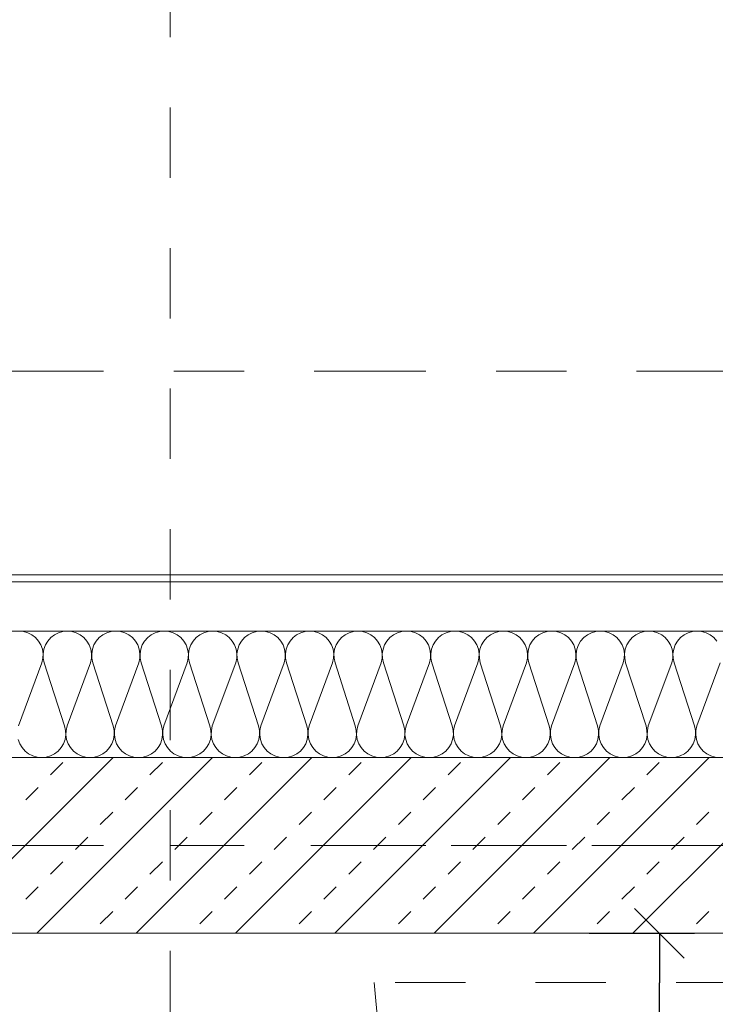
# Model space of a CAD drawing. Header units: metres. Extents: x -45.2 to 14.3, y -31.8 to 10.2.
# Tile 122 of 141: x -1.6 to -0.6, y -13.7 to -12.3. Entities that reach past the tile are written whole.
import ezdxf

# ---------------------------------------------------------------- set-up
doc = ezdxf.new("R2010")
doc.units = ezdxf.units.M
doc.header["$LTSCALE"] = 0.05
for name, pattern in [('Achsen 01', [5.291531, 3.175, -1.058062, 0.352704, -0.705764]), ('gestrichelt - 01', [2, 1, -1]), ('Raster 01', [2, 1, -1])]:
    doc.linetypes.add(name, pattern=pattern)
doc.layers.get('0').update_dxf_attribs({"lineweight": 25})
for name, color, linetype, lineweight, true_color in [('013_Beton und Stahlbetonarbeiten-000 Brüstung', 7, 'Continuous', 9, 0xa6a6a6), ('014_Fassadenarbeiten-330 mineralische Dämmung', 7, 'Continuous', 9, 0x666666), ('032_Metallarbeiten-Fenster', 7, 'Continuous', 13, 0x444444), ('032_Metallarbeiten-PR_Fassade', 7, 'Continuous', 13, 0x444444), ('AV1-Achsen', 1, 'Achsen 01', 18, 0xff0000), ('AV1-Raster', 7, 'Raster 01', 9, 0xa6a6a6)]:
    doc.layers.add(name, color=color, linetype=linetype, lineweight=lineweight, true_color=true_color)
for name, color, linetype, lineweight in [('013_Beton und Stahlbetonarbeiten-340 Innenwände', 7, 'Continuous', 18), ('AV1-Einrichtung Bemaßung', 7, 'Continuous', 9), ('AV1-Schnitt Achsen', 7, 'Achsen 01', 18)]:
    doc.layers.add(name, color=color, linetype=linetype, lineweight=lineweight)

msp = doc.modelspace()

# ---------------------------------------------------------------- linework, layer by layer
at = {"color": 0, "linetype": 'Continuous', "lineweight": 15}
msp.add_line((-0.6891, -13.5896), (-0.6184, -13.6604), dxfattribs=at)
at = {"color": 0, "linetype": 'ByBlock', "lineweight": -2}
msp.add_line((-0.6537, -13.625), (-0.6537, -13.6957), dxfattribs=at)
at = {"layer": '013_Beton und Stahlbetonarbeiten-000 Brüstung'}
msp.add_lwpolyline([(-0.125, -13.625), (-2.575, -13.625), (-2.575, -13.375), (-0.125, -13.375)], close=True, dxfattribs=at)
at = {"layer": '013_Beton und Stahlbetonarbeiten-340 Innenwände', "color": 251, "linetype": 'Continuous', "lineweight": 13, "true_color": 0x4c4c4c}
for p, q in [((-1.4314, -13.375), (-1.6814, -13.625)), ((-1.29, -13.375), (-1.54, -13.625)), ((-1.1486, -13.375), (-1.3986, -13.625)), ((-1.0071, -13.375), (-1.2571, -13.625)), ((-0.8657, -13.375), (-1.1157, -13.625)), ((-0.7243, -13.375), (-0.9743, -13.625)), ((-0.5829, -13.375), (-0.8329, -13.625)), ((-0.4415, -13.375), (-0.6915, -13.625)), ((-1.5203, -13.3997), (-1.5026, -13.382)), ((-1.3789, -13.3997), (-1.3612, -13.382)), ((-1.2374, -13.3997), (-1.2198, -13.382)), ((-1.096, -13.3997), (-1.0783, -13.382)), ((-0.9546, -13.3997), (-0.9369, -13.382)), ((-0.8132, -13.3997), (-0.7955, -13.382)), ((-0.6718, -13.3997), (-0.6541, -13.382)), ((-1.5556, -13.435), (-1.538, -13.4174)), ((-1.4142, -13.435), (-1.3965, -13.4174)), ((-1.2728, -13.435), (-1.2551, -13.4174)), ((-1.1314, -13.435), (-1.1137, -13.4174)), ((-0.9899, -13.435), (-0.9723, -13.4174)), ((-0.8485, -13.435), (-0.8309, -13.4174)), ((-0.7071, -13.435), (-0.6894, -13.4174)), ((-1.4496, -13.4704), (-1.4319, -13.4527)), ((-1.3081, -13.4704), (-1.2905, -13.4527)), ((-1.1667, -13.4704), (-1.149, -13.4527)), ((-1.0253, -13.4704), (-1.0076, -13.4527)), ((-0.8839, -13.4704), (-0.8662, -13.4527)), ((-0.7425, -13.4704), (-0.7248, -13.4527)), ((-0.601, -13.4704), (-0.5834, -13.4527)), ((-1.4849, -13.5057), (-1.4672, -13.4881)), ((-1.3435, -13.5057), (-1.3258, -13.4881)), ((-1.2021, -13.5057), (-1.1844, -13.4881)), ((-1.0607, -13.5057), (-1.043, -13.4881)), ((-0.9192, -13.5057), (-0.9016, -13.4881)), ((-0.7778, -13.5057), (-0.7601, -13.4881)), ((-0.6364, -13.5057), (-0.6187, -13.4881)), ((-1.5203, -13.5411), (-1.5026, -13.5234)), ((-1.3789, -13.5411), (-1.3612, -13.5234)), ((-1.2374, -13.5411), (-1.2198, -13.5234)), ((-1.096, -13.5411), (-1.0783, -13.5234)), ((-0.9546, -13.5411), (-0.9369, -13.5234)), ((-0.8132, -13.5411), (-0.7955, -13.5234)), ((-0.6718, -13.5411), (-0.6541, -13.5234)), ((-1.5556, -13.5765), (-1.538, -13.5588)), ((-1.4142, -13.5765), (-1.3965, -13.5588)), ((-1.2728, -13.5765), (-1.2551, -13.5588)), ((-1.1314, -13.5765), (-1.1137, -13.5588)), ((-0.9899, -13.5765), (-0.9723, -13.5588)), ((-0.8485, -13.5765), (-0.8309, -13.5588)), ((-0.7071, -13.5765), (-0.6894, -13.5588)), ((-1.4496, -13.6118), (-1.4319, -13.5941)), ((-1.3081, -13.6118), (-1.2905, -13.5941)), ((-1.1667, -13.6118), (-1.149, -13.5941)), ((-1.0253, -13.6118), (-1.0076, -13.5941)), ((-0.8839, -13.6118), (-0.8662, -13.5941)), ((-0.7425, -13.6118), (-0.7248, -13.5941)), ((-0.601, -13.6118), (-0.5834, -13.5941))]:
    msp.add_line(p, q, dxfattribs=at)
at = {"layer": '013_Beton und Stahlbetonarbeiten-340 Innenwände'}
msp.add_lwpolyline([(-9.3, -13.375), (-0.125, -13.375), (-0.125, -13.625), (-9.3, -13.625)], close=True, dxfattribs=at)
at = {"layer": '014_Fassadenarbeiten-330 mineralische Dämmung'}
msp.add_lwpolyline([(-2.3225, -13.195), (-2.3225, -13.375), (0.125, -13.375), (0.125, -13.5), (0.305, -13.5), (0.305, -13.195)], close=True, dxfattribs=at)
for points in [[(-0.5723, -13.2092), (-0.5766, -13.2043), (-0.5817, -13.2003), (-0.5875, -13.1974), (-0.5937, -13.1956), (-0.6001, -13.195), (-0.6066, -13.1956), (-0.6128, -13.1974), (-0.6186, -13.2003), (-0.6237, -13.2043), (-0.628, -13.2092), (-0.6313, -13.2147), (-0.6335, -13.2208), (-0.6345, -13.2272), (-0.6343, -13.2337), (-0.6329, -13.24), (-0.604, -13.33), (-0.604, -13.33), (-0.6026, -13.3363), (-0.6024, -13.3428), (-0.6034, -13.3492), (-0.6056, -13.3553), (-0.6089, -13.3608), (-0.6132, -13.3657), (-0.6183, -13.3697), (-0.6241, -13.3726), (-0.6303, -13.3744), (-0.6368, -13.375), (-0.6432, -13.3744), (-0.6494, -13.3726), (-0.6552, -13.3697), (-0.6603, -13.3657), (-0.6646, -13.3608), (-0.6679, -13.3553), (-0.6701, -13.3492), (-0.6711, -13.3428), (-0.671, -13.3363), (-0.6696, -13.33), (-0.6363, -13.24), (-0.6363, -13.24), (-0.6349, -13.2337), (-0.6347, -13.2272), (-0.6357, -13.2208), (-0.6379, -13.2147), (-0.6412, -13.2092), (-0.6455, -13.2043), (-0.6506, -13.2003), (-0.6564, -13.1974), (-0.6626, -13.1956), (-0.6691, -13.195), (-0.6755, -13.1956), (-0.6817, -13.1974), (-0.6875, -13.2003), (-0.6926, -13.2043), (-0.6969, -13.2092), (-0.7002, -13.2147), (-0.7024, -13.2208), (-0.7034, -13.2272), (-0.7032, -13.2337), (-0.7019, -13.24), (-0.6729, -13.33), (-0.6729, -13.33), (-0.6715, -13.3363), (-0.6713, -13.3428), (-0.6724, -13.3492), (-0.6746, -13.3553), (-0.6779, -13.3608), (-0.6822, -13.3657), (-0.6873, -13.3697), (-0.693, -13.3726), (-0.6993, -13.3744), (-0.7057, -13.375), (-0.7122, -13.3744), (-0.7184, -13.3726), (-0.7241, -13.3697), (-0.7293, -13.3657), (-0.7336, -13.3608), (-0.7369, -13.3553), (-0.7391, -13.3492), (-0.7401, -13.3428), (-0.7399, -13.3363), (-0.7385, -13.33), (-0.7052, -13.24), (-0.7052, -13.24), (-0.7038, -13.2337), (-0.7036, -13.2272), (-0.7047, -13.2208), (-0.7069, -13.2147), (-0.7102, -13.2092), (-0.7145, -13.2043), (-0.7196, -13.2003), (-0.7253, -13.1974), (-0.7316, -13.1956), (-0.738, -13.195), (-0.7445, -13.1956), (-0.7507, -13.1974), (-0.7564, -13.2003), (-0.7616, -13.2043), (-0.7659, -13.2092), (-0.7692, -13.2147), (-0.7714, -13.2208), (-0.7724, -13.2272), (-0.7722, -13.2337), (-0.7708, -13.24), (-0.7419, -13.33), (-0.7419, -13.33), (-0.7405, -13.3363), (-0.7403, -13.3428), (-0.7413, -13.3492), (-0.7435, -13.3553), (-0.7468, -13.3608), (-0.7511, -13.3657), (-0.7562, -13.3697), (-0.762, -13.3726), (-0.7682, -13.3744), (-0.7747, -13.375), (-0.7811, -13.3744), (-0.7873, -13.3726), (-0.7931, -13.3697), (-0.7982, -13.3657), (-0.8025, -13.3608), (-0.8058, -13.3553), (-0.808, -13.3492), (-0.809, -13.3428), (-0.8088, -13.3363), (-0.8074, -13.33), (-0.7742, -13.24), (-0.7742, -13.24), (-0.7728, -13.2337), (-0.7726, -13.2272), (-0.7736, -13.2208), (-0.7758, -13.2147), (-0.7791, -13.2092), (-0.7834, -13.2043), (-0.7885, -13.2003), (-0.7943, -13.1974), (-0.8005, -13.1956), (-0.807, -13.195), (-0.8134, -13.1956), (-0.8196, -13.1974), (-0.8254, -13.2003), (-0.8305, -13.2043), (-0.8348, -13.2092), (-0.8381, -13.2147), (-0.8403, -13.2208), (-0.8413, -13.2272), (-0.8411, -13.2337), (-0.8397, -13.24), (-0.8108, -13.33), (-0.8108, -13.33), (-0.8094, -13.3363), (-0.8092, -13.3428), (-0.8103, -13.3492), (-0.8125, -13.3553), (-0.8158, -13.3608), (-0.82, -13.3657), (-0.8252, -13.3697), (-0.8309, -13.3726), (-0.8372, -13.3744), (-0.8436, -13.375), (-0.85, -13.3744), (-0.8563, -13.3726), (-0.862, -13.3697), (-0.8672, -13.3657), (-0.8714, -13.3608), (-0.8747, -13.3553), (-0.877, -13.3492), (-0.878, -13.3428), (-0.8778, -13.3363), (-0.8764, -13.33), (-0.8431, -13.24), (-0.8431, -13.24), (-0.8417, -13.2337), (-0.8415, -13.2272), (-0.8426, -13.2208), (-0.8448, -13.2147), (-0.8481, -13.2092), (-0.8524, -13.2043), (-0.8575, -13.2003), (-0.8632, -13.1974), (-0.8695, -13.1956), (-0.8759, -13.195), (-0.8823, -13.1956), (-0.8886, -13.1974), (-0.8943, -13.2003), (-0.8995, -13.2043), (-0.9037, -13.2092), (-0.907, -13.2147), (-0.9092, -13.2208), (-0.9103, -13.2272), (-0.9101, -13.2337), (-0.9087, -13.24), (-0.8798, -13.33), (-0.8798, -13.33), (-0.8784, -13.3363), (-0.8782, -13.3428), (-0.8792, -13.3492), (-0.8814, -13.3553), (-0.8847, -13.3608), (-0.889, -13.3657), (-0.8941, -13.3697), (-0.8999, -13.3726), (-0.9061, -13.3744), (-0.9125, -13.375), (-0.919, -13.3744), (-0.9252, -13.3726), (-0.931, -13.3697), (-0.9361, -13.3657), (-0.9404, -13.3608), (-0.9437, -13.3553), (-0.9459, -13.3492), (-0.9469, -13.3428), (-0.9467, -13.3363), (-0.9453, -13.33), (-0.9121, -13.24), (-0.9121, -13.24), (-0.9107, -13.2337), (-0.9105, -13.2272), (-0.9115, -13.2208), (-0.9137, -13.2147), (-0.917, -13.2092), (-0.9213, -13.2043), (-0.9264, -13.2003), (-0.9322, -13.1974), (-0.9384, -13.1956), (-0.9448, -13.195), (-0.9513, -13.1956), (-0.9575, -13.1974), (-0.9633, -13.2003), (-0.9684, -13.2043), (-0.9727, -13.2092), (-0.976, -13.2147), (-0.9782, -13.2208), (-0.9792, -13.2272), (-0.979, -13.2337), (-0.9776, -13.24), (-0.9487, -13.33), (-0.9487, -13.33), (-0.9473, -13.3363), (-0.9471, -13.3428), (-0.9481, -13.3492), (-0.9503, -13.3553), (-0.9536, -13.3608), (-0.9579, -13.3657), (-0.9631, -13.3697), (-0.9688, -13.3726), (-0.975, -13.3744), (-0.9815, -13.375), (-0.9879, -13.3744), (-0.9942, -13.3726), (-0.9999, -13.3697), (-1.005, -13.3657), (-1.0093, -13.3608), (-1.0126, -13.3553), (-1.0148, -13.3492), (-1.0159, -13.3428), (-1.0157, -13.3363), (-1.0143, -13.33), (-0.981, -13.24), (-0.981, -13.24), (-0.9796, -13.2337), (-0.9794, -13.2272), (-0.9804, -13.2208), (-0.9826, -13.2147), (-0.986, -13.2092), (-0.9902, -13.2043), (-0.9954, -13.2003), (-1.0011, -13.1974), (-1.0073, -13.1956), (-1.0138, -13.195), (-1.0202, -13.1956), (-1.0265, -13.1974), (-1.0322, -13.2003), (-1.0373, -13.2043), (-1.0416, -13.2092), (-1.0449, -13.2147), (-1.0471, -13.2208), (-1.0482, -13.2272), (-1.048, -13.2337), (-1.0466, -13.24), (-1.0177, -13.33), (-1.0177, -13.33), (-1.0163, -13.3363), (-1.0161, -13.3428), (-1.0171, -13.3492), (-1.0193, -13.3553), (-1.0226, -13.3608), (-1.0269, -13.3657), (-1.032, -13.3697), (-1.0378, -13.3726), (-1.044, -13.3744), (-1.0504, -13.375), (-1.0569, -13.3744), (-1.0631, -13.3726), (-1.0689, -13.3697), (-1.074, -13.3657), (-1.0783, -13.3608), (-1.0816, -13.3553), (-1.0838, -13.3492), (-1.0848, -13.3428), (-1.0846, -13.3363), (-1.0832, -13.33), (-1.05, -13.24), (-1.05, -13.24), (-1.0486, -13.2337), (-1.0484, -13.2272), (-1.0494, -13.2208), (-1.0516, -13.2147), (-1.0549, -13.2092), (-1.0592, -13.2043), (-1.0643, -13.2003), (-1.0701, -13.1974), (-1.0763, -13.1956), (-1.0827, -13.195), (-1.0892, -13.1956), (-1.0954, -13.1974), (-1.1012, -13.2003), (-1.1063, -13.2043), (-1.1106, -13.2092), (-1.1139, -13.2147), (-1.1161, -13.2208), (-1.1171, -13.2272), (-1.1169, -13.2337), (-1.1155, -13.24), (-1.0866, -13.33), (-1.0866, -13.33), (-1.0852, -13.3363), (-1.085, -13.3428), (-1.086, -13.3492), (-1.0882, -13.3553), (-1.0915, -13.3608), (-1.0958, -13.3657), (-1.1009, -13.3697), (-1.1067, -13.3726), (-1.1129, -13.3744), (-1.1194, -13.375), (-1.1258, -13.3744), (-1.132, -13.3726), (-1.1378, -13.3697), (-1.1429, -13.3657), (-1.1472, -13.3608), (-1.1505, -13.3553), (-1.1527, -13.3492), (-1.1538, -13.3428), (-1.1536, -13.3363), (-1.1522, -13.33), (-1.1189, -13.24), (-1.1189, -13.24), (-1.1175, -13.2337), (-1.1173, -13.2272), (-1.1183, -13.2208), (-1.1205, -13.2147), (-1.1238, -13.2092), (-1.1281, -13.2043), (-1.1332, -13.2003), (-1.139, -13.1974), (-1.1452, -13.1956), (-1.1517, -13.195), (-1.1581, -13.1956), (-1.1643, -13.1974), (-1.1701, -13.2003), (-1.1752, -13.2043), (-1.1795, -13.2092), (-1.1828, -13.2147), (-1.185, -13.2208), (-1.1861, -13.2272), (-1.1859, -13.2337), (-1.1845, -13.24), (-1.1555, -13.33), (-1.1555, -13.33), (-1.1541, -13.3363), (-1.154, -13.3428), (-1.155, -13.3492), (-1.1572, -13.3553), (-1.1605, -13.3608), (-1.1648, -13.3657), (-1.1699, -13.3697), (-1.1757, -13.3726), (-1.1819, -13.3744), (-1.1883, -13.375), (-1.1948, -13.3744), (-1.201, -13.3726), (-1.2068, -13.3697), (-1.2119, -13.3657), (-1.2162, -13.3608), (-1.2195, -13.3553), (-1.2217, -13.3492), (-1.2227, -13.3428), (-1.2225, -13.3363), (-1.2211, -13.33), (-1.1878, -13.24), (-1.1878, -13.24), (-1.1864, -13.2337), (-1.1863, -13.2272), (-1.1873, -13.2208), (-1.1895, -13.2147), (-1.1928, -13.2092), (-1.1971, -13.2043), (-1.2022, -13.2003), (-1.208, -13.1974), (-1.2142, -13.1956), (-1.2206, -13.195), (-1.2271, -13.1956), (-1.2333, -13.1974), (-1.2391, -13.2003), (-1.2442, -13.2043), (-1.2485, -13.2092), (-1.2518, -13.2147), (-1.254, -13.2208), (-1.255, -13.2272), (-1.2548, -13.2337), (-1.2534, -13.24), (-1.2245, -13.33), (-1.2245, -13.33), (-1.2231, -13.3363), (-1.2229, -13.3428), (-1.2239, -13.3492), (-1.2261, -13.3553), (-1.2294, -13.3608), (-1.2337, -13.3657), (-1.2388, -13.3697), (-1.2446, -13.3726), (-1.2508, -13.3744), (-1.2573, -13.375), (-1.2637, -13.3744), (-1.2699, -13.3726), (-1.2757, -13.3697), (-1.2808, -13.3657), (-1.2851, -13.3608), (-1.2884, -13.3553), (-1.2906, -13.3492), (-1.2916, -13.3428), (-1.2915, -13.3363), (-1.2901, -13.33), (-1.2568, -13.24), (-1.2568, -13.24), (-1.2554, -13.2337), (-1.2552, -13.2272), (-1.2562, -13.2208), (-1.2584, -13.2147), (-1.2617, -13.2092), (-1.266, -13.2043), (-1.2711, -13.2003), (-1.2769, -13.1974), (-1.2831, -13.1956), (-1.2896, -13.195), (-1.296, -13.1956), (-1.3022, -13.1974), (-1.308, -13.2003), (-1.3131, -13.2043), (-1.3174, -13.2092), (-1.3207, -13.2147), (-1.3229, -13.2208), (-1.3239, -13.2272), (-1.3238, -13.2337), (-1.3224, -13.24), (-1.2934, -13.33), (-1.2934, -13.33), (-1.292, -13.3363), (-1.2918, -13.3428), (-1.2929, -13.3492), (-1.2951, -13.3553), (-1.2984, -13.3608), (-1.3027, -13.3657), (-1.3078, -13.3697), (-1.3136, -13.3726), (-1.3198, -13.3744), (-1.3262, -13.375), (-1.3327, -13.3744), (-1.3389, -13.3726), (-1.3447, -13.3697), (-1.3498, -13.3657), (-1.3541, -13.3608), (-1.3574, -13.3553), (-1.3596, -13.3492), (-1.3606, -13.3428), (-1.3604, -13.3363), (-1.359, -13.33), (-1.3257, -13.24), (-1.3257, -13.24), (-1.3243, -13.2337), (-1.3241, -13.2272), (-1.3252, -13.2208), (-1.3274, -13.2147), (-1.3307, -13.2092), (-1.335, -13.2043), (-1.3401, -13.2003), (-1.3459, -13.1974), (-1.3521, -13.1956), (-1.3585, -13.195), (-1.365, -13.1956), (-1.3712, -13.1974), (-1.3769, -13.2003), (-1.3821, -13.2043), (-1.3864, -13.2092), (-1.3897, -13.2147), (-1.3919, -13.2208), (-1.3929, -13.2272), (-1.3927, -13.2337), (-1.3913, -13.24), (-1.3624, -13.33), (-1.3624, -13.33), (-1.361, -13.3363), (-1.3608, -13.3428), (-1.3618, -13.3492), (-1.364, -13.3553), (-1.3673, -13.3608), (-1.3716, -13.3657), (-1.3767, -13.3697), (-1.3825, -13.3726), (-1.3887, -13.3744), (-1.3952, -13.375), (-1.4016, -13.3744), (-1.4078, -13.3726), (-1.4136, -13.3697), (-1.4187, -13.3657), (-1.423, -13.3608), (-1.4263, -13.3553), (-1.4285, -13.3492), (-1.4295, -13.3428), (-1.4293, -13.3363), (-1.4279, -13.33), (-1.3947, -13.24), (-1.3947, -13.24), (-1.3933, -13.2337), (-1.3931, -13.2272), (-1.3941, -13.2208), (-1.3963, -13.2147), (-1.3996, -13.2092), (-1.4039, -13.2043), (-1.409, -13.2003), (-1.4148, -13.1974), (-1.421, -13.1956), (-1.4275, -13.195), (-1.4339, -13.1956), (-1.4401, -13.1974), (-1.4459, -13.2003), (-1.451, -13.2043), (-1.4553, -13.2092), (-1.4586, -13.2147), (-1.4608, -13.2208), (-1.4618, -13.2272), (-1.4616, -13.2337), (-1.4602, -13.24), (-1.4313, -13.33), (-1.4313, -13.33), (-1.4299, -13.3363), (-1.4297, -13.3428), (-1.4308, -13.3492), (-1.433, -13.3553), (-1.4363, -13.3608), (-1.4405, -13.3657), (-1.4457, -13.3697), (-1.4514, -13.3726), (-1.4577, -13.3744), (-1.4641, -13.375), (-1.4706, -13.3744), (-1.4768, -13.3726), (-1.4825, -13.3697), (-1.4877, -13.3657), (-1.4919, -13.3608), (-1.4953, -13.3553), (-1.4975, -13.3492), (-1.4985, -13.3428), (-1.4983, -13.3363), (-1.4969, -13.33), (-1.4636, -13.24), (-1.4636, -13.24), (-1.4622, -13.2337), (-1.462, -13.2272), (-1.4631, -13.2208), (-1.4653, -13.2147), (-1.4686, -13.2092), (-1.4729, -13.2043), (-1.478, -13.2003), (-1.4837, -13.1974), (-1.49, -13.1956), (-1.4964, -13.195), (-1.5029, -13.1956), (-1.5091, -13.1974), (-1.5148, -13.2003), (-1.52, -13.2043), (-1.5242, -13.2092), (-1.5275, -13.2147), (-1.5297, -13.2208), (-1.5308, -13.2272), (-1.5306, -13.2337), (-1.5292, -13.24), (-1.5003, -13.33), (-1.5003, -13.33), (-1.4989, -13.3363), (-1.4987, -13.3428), (-1.4997, -13.3492), (-1.5019, -13.3553), (-1.5052, -13.3608), (-1.5095, -13.3657), (-1.5146, -13.3697), (-1.5204, -13.3726), (-1.5266, -13.3744), (-1.5331, -13.375), (-1.5395, -13.3744), (-1.5457, -13.3726), (-1.5515, -13.3697), (-1.5566, -13.3657), (-1.5609, -13.3608), (-1.5642, -13.3553), (-1.5664, -13.3492)], [(-1.5658, -13.33), (-1.5326, -13.24), (-1.5326, -13.24), (-1.5312, -13.2337), (-1.531, -13.2272), (-1.532, -13.2208), (-1.5342, -13.2147), (-1.5375, -13.2092), (-1.5418, -13.2043), (-1.5469, -13.2003), (-1.5527, -13.1974), (-1.5589, -13.1956), (-1.5653, -13.195)], [(-0.5743, -13.3744), (-0.5805, -13.3726), (-0.5863, -13.3697), (-0.5914, -13.3657), (-0.5957, -13.3608), (-0.599, -13.3553), (-0.6012, -13.3492), (-0.6022, -13.3428), (-0.602, -13.3363), (-0.6006, -13.33), (-0.5673, -13.24)]]:
    msp.add_lwpolyline(points, dxfattribs=at)
at = {"layer": '032_Metallarbeiten-Fenster', "color": 7, "linetype": 'gestrichelt - 01', "lineweight": 18}
msp.add_line((0.07, -13.695), (-1.06, -13.695), dxfattribs=at)
msp.add_lwpolyline([(-1.06, -13.695), (-1.0383, -13.9155), (-0.974, -14.1274), (-0.8696, -14.3228), (-0.729, -14.494), (-0.5578, -14.6346), (-0.3624, -14.739), (-0.1505, -14.8033), (0.07, -14.825)], dxfattribs=at)
at = {"layer": '032_Metallarbeiten-PR_Fassade', "color": 251, "true_color": 0x555555}
msp.add_lwpolyline([(-0.21, -13.115), (-0.21, -13.125), (-2.3225, -13.125), (-2.3225, -13.115)], close=True, dxfattribs=at)
at = {"layer": 'AV1-Achsen'}
msp.add_line((-43.35, -13.5), (4.2, -13.5), dxfattribs=at)
at = {"layer": 'AV1-Einrichtung Bemaßung', "color": 0, "lineweight": -2}
for p, q in [((-0.7537, -13.625), (-0.6037, -13.625)), ((-0.6537, -17.3313), (-0.6537, -13.6957))]:
    msp.add_line(p, q, dxfattribs=at)
at = {"layer": 'AV1-Raster'}
for p, q in [((-1.35, -22.95), (-1.35, 1.35)), ((1.35, -13.5), (-40.5, -13.5))]:
    msp.add_line(p, q, dxfattribs=at)
at = {"layer": 'AV1-Schnitt Achsen'}
msp.add_line((-43.35, -12.825), (4.2, -12.825), dxfattribs=at)
at = {"layer": 'Defpoints', "color": 0, "lineweight": 0}
msp.add_line((-0.6537, -13.625), (-0.6537, -13.625), dxfattribs=at)

doc.saveas('drawing.dxf')
